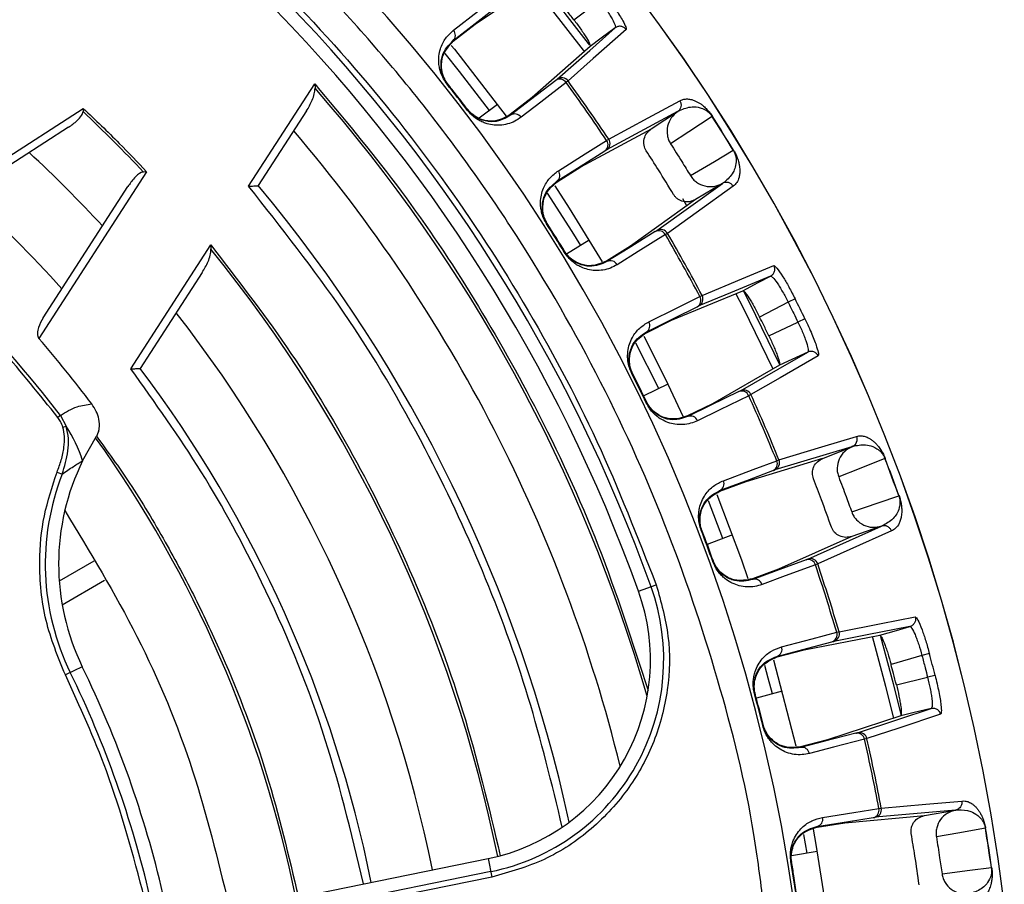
# Model space of a CAD drawing. Header units: millimetres. Extents: x -210 to 108, y 0 to 276.
# Tile 16 of 19: x 29 to 92, y 170 to 226. Entities that reach past the tile are written whole.
import ezdxf

# ---------------------------------------------------------------- set-up
doc = ezdxf.new("R2010")
doc.units = ezdxf.units.MM

msp = doc.modelspace()

# ---------------------------------------------------------------- linework, layer by layer
at = {"color": 7, "linetype": 'Continuous', "lineweight": 25}
for p, q in [((57.806, 225.304), (61.896, 228.08)), ((64.123, 225.587), (65.779, 226.813)), ((56.395, 224.202), (57.806, 225.304)), ((56.368, 224.236), (56.395, 224.202)), ((65.165, 223.87), (61.462, 220.595)), ((63.754, 221.663), (63.629, 221.566)), ((43.269, 214.913), (47.505, 221.47)), ((47.505, 221.47), (47.525, 221.201)), ((55.999, 221.455), (56.031, 221.481)), ((61.462, 220.595), (60.045, 219.501)), ((21.971, 212.996), (32.665, 219.905)), ((32.665, 219.905), (32.647, 219.699)), ((57.286, 219.797), (57.319, 219.823)), ((59.222, 220.162), (58.043, 219.279)), ((46.98, 219.736), (43.889, 214.952)), ((70.776, 219.695), (66.222, 217.236)), ((69.089, 218.586), (70.776, 219.695)), ((70.776, 219.695), (70.785, 219.701)), ((73.011, 219.39), (72.999, 219.382)), ((31.712, 218.693), (23.299, 213.258)), ((64.569, 216.147), (69.097, 218.591)), ((66.227, 217.847), (66.361, 217.93)), ((63.054, 215.193), (64.569, 216.147)), ((36.727, 215.843), (29.818, 205.149)), ((36.727, 215.843), (36.521, 215.824)), ((30.08, 206.476), (35.515, 214.889)), ((63.03, 215.23), (63.054, 215.193)), ((69.451, 212.072), (73.656, 215.091)), ((73.656, 215.091), (71.928, 214.064)), ((73.665, 215.096), (73.656, 215.091)), ((71.382, 213.658), (71.121, 214.096)), ((71.928, 214.064), (67.749, 211.063)), ((62.382, 212.501), (62.417, 212.523)), ((70.137, 211.893), (70.003, 211.809)), ((35.709, 203.211), (40.837, 211.149)), ((40.837, 211.149), (40.852, 210.872)), ((65.116, 211.454), (63.658, 210.565)), ((67.749, 211.063), (66.228, 210.118)), ((63.513, 210.692), (63.549, 210.714)), ((40.29, 209.381), (36.319, 203.233)), ((76.736, 209.147), (76.818, 209.122)), ((70.389, 206.322), (74.954, 208.219)), ((72.21, 207.846), (72.352, 207.916)), ((77.869, 207.482), (76.042, 206.53)), ((78.314, 207.704), (77.869, 207.482)), ((68.785, 205.527), (70.389, 206.322)), ((76.633, 205.328), (78.502, 206.196)), ((78.95, 206.413), (78.502, 206.196)), ((68.765, 205.566), (68.785, 205.527)), ((69.575, 201.943), (68.108, 204.854)), ((77.309, 203.437), (73.023, 200.974)), ((67.844, 202.916), (67.881, 202.935)), ((70.155, 202.225), (68.606, 201.472)), ((75.482, 201.558), (75.341, 201.489)), ((68.771, 201.033), (68.809, 201.051)), ((73.023, 200.974), (71.414, 200.188)), ((31.2, 200.22), (31.032, 200.091)), ((31.2, 200.22), (31.564, 199.524)), ((31.353, 199.46), (31.564, 199.524)), ((32.62, 197.321), (33.51, 198.885)), ((81.964, 198.217), (77.008, 196.726)), ((80.089, 197.471), (81.964, 198.217)), ((81.964, 198.217), (81.975, 198.221)), ((75.17, 195.991), (80.097, 197.474)), ((77.136, 197.323), (77.284, 197.378)), ((84.092, 197.469), (84.078, 197.464)), ((30.979, 196.586), (31.308, 196.458)), ((73.494, 195.362), (75.17, 195.991)), ((73.478, 195.403), (73.494, 195.362)), ((73.691, 192.333), (72.757, 194.749)), ((72.294, 192.86), (72.333, 192.875)), ((79.132, 191.017), (83.858, 193.128)), ((83.858, 193.128), (81.959, 192.47)), ((83.869, 193.131), (83.858, 193.128)), ((74.294, 192.559), (72.68, 191.957)), ((81.959, 192.47), (77.261, 190.371)), ((33.337, 190.878), (31.118, 189.597)), ((73.038, 190.861), (73.077, 190.875)), ((77.261, 190.371), (75.582, 189.752)), ((79.767, 190.704), (79.62, 190.648)), ((31.306, 188.089), (34.033, 189.663)), ((68.273, 188.953), (69.409, 189.361)), ((80.984, 186.322), (81.136, 186.362)), ((85.679, 186.685), (85.754, 186.644)), ((78.893, 185.196), (83.747, 186.135)), ((77.162, 184.74), (78.893, 185.196)), ((76.933, 184.566), (78.373, 179.042)), ((77.15, 184.782), (77.162, 184.74)), ((86.454, 184.827), (84.472, 184.262)), ((86.934, 184.955), (86.454, 184.827)), ((32.598, 184.118), (31.513, 183.589)), ((84.81, 182.965), (86.815, 183.44)), ((87.297, 183.562), (86.815, 183.44)), ((77.496, 182.543), (75.832, 182.097)), ((75.714, 182.373), (75.755, 182.384)), ((85.091, 180.977), (80.396, 179.428)), ((76.244, 180.341), (76.284, 180.351)), ((80.396, 179.428), (78.662, 178.981)), ((82.923, 179.505), (82.77, 179.465)), ((83.691, 175.023), (83.846, 175.047)), ((81.497, 174.114), (86.622, 174.575)), ((88.6, 174.927), (83.445, 174.464)), ((86.613, 174.573), (88.6, 174.927)), ((88.6, 174.927), (88.611, 174.929)), ((79.721, 173.878), (79.728, 173.836)), ((79.728, 173.836), (81.497, 174.114)), ((90.534, 173.766), (90.519, 173.763)), ((79.096, 172.161), (78.886, 173.369)), ((44.494, 168.945), (58.63, 171.821)), ((58.63, 171.821), (58.87, 170.638)), ((79.731, 172.268), (78.079, 171.99)), ((78.049, 171.626), (78.09, 171.633)), ((58.8, 170.984), (48.776, 168.945)), ((58.87, 170.638), (50.549, 168.945))]:
    msp.add_line(p, q, dxfattribs=at)
at = {"color": 7, "linetype": 'Continuous', "lineweight": 25, "flags": 128}
for points in [[(61.985, 228.009), (65.053, 224.063), (65.115, 223.979)], [(64.813, 223.546), (64.752, 223.629), (61.494, 227.821)], [(56.405, 224.916), (58.005, 226.165), (59.283, 227.163)], [(56.368, 224.236), (57.98, 225.494), (59.246, 226.483)], [(63.054, 221.771), (65.141, 223.617), (66.78, 225.066)], [(67.479, 224.959), (65.374, 223.096), (63.754, 221.663)], [(66.78, 225.066), (65.876, 224.396), (65.165, 223.87)], [(66.793, 225.151), (66.78, 225.066), (66.78, 225.066), (66.78, 225.066)], [(56.267, 223.936), (56.462, 223.697), (59.783, 219.405)], [(58.706, 219.775), (56.79, 222.26), (55.863, 223.412)], [(62.962, 221.698), (61.343, 220.448), (60.071, 219.466)], [(56.064, 221.44), (56.046, 221.463), (56.031, 221.481)], [(63.629, 221.566), (62, 220.307), (60.739, 219.334)], [(57.319, 219.823), (57.302, 219.846), (57.288, 219.864)], [(66.361, 217.93), (68.889, 219.295), (70.92, 220.39)], [(60.045, 219.501), (60.06, 219.482), (60.071, 219.466)], [(72.999, 219.382), (71.505, 218.4), (70.332, 217.629)], [(63.136, 215.903), (64.855, 216.984), (66.227, 217.847)], [(63.03, 215.23), (64.761, 216.319), (66.121, 217.174)], [(71.604, 215.595), (73.14, 216.509), (74.347, 217.226)], [(62.9, 214.94), (63.832, 213.508), (65.95, 210.063)], [(74.344, 214.916), (71.965, 213.207), (70.137, 211.893)], [(64.566, 211.118), (64.017, 212.008), (62.44, 214.468)], [(71.928, 214.064), (71.924, 214.061), (71.92, 214.059)], [(69.352, 212.008), (67.615, 210.929), (66.251, 210.081)], [(70.003, 211.809), (68.254, 210.722), (66.902, 209.881)], [(66.228, 210.118), (66.241, 210.097), (66.251, 210.081)], [(72.352, 207.916), (74.9, 208.973), (76.945, 209.822)], [(76.736, 209.147), (74.164, 208.078), (72.143, 207.239)], [(74.954, 208.219), (75.952, 208.738), (76.736, 209.147)], [(68.938, 206.224), (70.757, 207.126), (72.21, 207.846)], [(76.901, 203.186), (74.997, 207.096), (74.51, 208.041)], [(75.02, 208.145), (75.386, 207.435), (77.336, 203.435)], [(68.765, 205.566), (70.597, 206.474), (72.037, 207.188)], [(68.605, 205.293), (69.997, 202.549), (71.125, 200.175)], [(74.819, 201.806), (77.234, 203.193), (79.131, 204.283)], [(79.794, 204.037), (77.357, 202.636), (75.482, 201.558)], [(79.131, 204.283), (78.111, 203.809), (77.309, 203.437)], [(79.161, 204.364), (79.131, 204.283), (79.131, 204.283), (79.131, 204.283)], [(74.713, 201.752), (72.876, 200.854), (71.433, 200.148)], [(75.341, 201.489), (73.491, 200.584), (72.06, 199.884)], [(71.414, 200.188), (71.424, 200.166), (71.433, 200.148)], [(77.284, 197.378), (80.035, 198.205), (82.245, 198.869)], [(73.717, 196.041), (75.618, 196.754), (77.136, 197.323)], [(84.078, 197.464), (82.418, 196.803), (81.113, 196.284)], [(73.478, 195.403), (75.393, 196.121), (76.897, 196.685)], [(73.289, 195.155), (74.877, 190.959), (75.29, 189.778)], [(81.95, 194.035), (83.638, 194.62), (84.965, 195.08)], [(84.497, 192.818), (81.823, 191.623), (79.767, 190.704)], [(81.959, 192.47), (81.954, 192.468), (81.951, 192.467)], [(79.022, 190.975), (77.104, 190.267), (75.596, 189.711)], [(79.62, 190.648), (77.688, 189.935), (76.194, 189.384)], [(75.582, 189.752), (75.59, 189.729), (75.596, 189.711)], [(81.136, 186.362), (83.846, 186.885), (86.02, 187.305)], [(77.453, 185.392), (79.416, 185.909), (80.984, 186.322)], [(85.679, 186.685), (82.945, 186.157), (80.796, 185.741)], [(83.747, 186.135), (84.829, 186.443), (85.679, 186.685)], [(77.15, 184.782), (79.128, 185.303), (80.681, 185.712)], [(84.641, 180.812), (84.14, 182.852), (83.278, 186.045)], [(83.793, 186.059), (84.608, 183.04), (85.117, 180.969)], [(76.874, 182.376), (76.598, 183.385), (76.369, 184.196)], [(82.323, 179.881), (84.968, 180.753), (87.046, 181.439)], [(87.046, 181.439), (85.951, 181.18), (85.091, 180.977)], [(87.092, 181.512), (87.046, 181.439), (87.046, 181.439), (87.046, 181.439)], [(87.646, 181.065), (84.977, 180.183), (82.923, 179.505)], [(82.209, 179.85), (80.229, 179.34), (78.673, 178.939)], [(82.77, 179.465), (80.776, 178.951), (79.234, 178.554)], [(78.662, 178.981), (78.668, 178.957), (78.673, 178.939)], [(80.084, 174.455), (82.089, 174.771), (83.691, 175.023)], [(83.846, 175.047), (86.708, 175.303), (89.006, 175.509)], [(79.721, 173.878), (81.741, 174.197), (83.328, 174.447)], [(79.48, 173.703), (79.653, 172.725), (80.238, 168.945)], [(90.519, 173.763), (88.76, 173.45), (87.377, 173.204)], [(78.099, 171.581), (78.094, 171.61), (78.09, 171.633)], [(87.744, 170.833), (89.516, 171.067), (90.908, 171.25)]]:
    msp.add_lwpolyline(points, dxfattribs=at)
at = {"color": 7, "linetype": 'Continuous', "lineweight": 25}
for centre, radius, start, end in [((-29.233, 153.945), 121.894, 7.06858, 172.93142), ((-29.233, 153.945), 121.889, 7.06888, 172.93112), ((-29.233, 153.945), 108.524, 7.94474, 172.05526), ((-29.233, 153.945), 104.454, 19.74972, 70.25028), ((-29.233, 153.945), 103.6, 19.74972, 70.25028), ((56.045, 224.595), 0.483, 312.00502, 41.73706), ((63.229, 221.296), 0.483, 33.96664, 123.65589), ((63.35, 221.369), 0.499, 35.98384, 126.32531), ((-29.233, 153.945), 115.031, 33.7964, 36.06394), ((-29.233, 153.945), 102.054, 16.08584, 41.22522), ((-29.233, 153.945), 108.729, 37.2759, 38.38217), ((-29.233, 153.945), 114.874, 33.79886, 36.06149), ((-29.233, 153.945), 90.292, 43.26136, 46.73864), ((60.339, 219.064), 0.483, 33.921, 123.65304), ((-29.233, 153.945), 121.381, 31.42229, 32.62287), ((-29.233, 153.945), 121.395, 31.42229, 32.62287), ((-29.233, 153.945), 99.229, 13.87179, 40.55659), ((65.946, 217.652), 0.499, 303.52634, 33.87641), ((65.836, 217.564), 0.483, 306.19619, 35.89249), ((-29.233, 153.945), 86.015, 42.78844, 47.21156), ((62.745, 215.619), 0.483, 306.19905, 35.93837), ((-29.233, 153.945), 95.229, 12.2511, 39.83867), ((-29.233, 153.945), 76.115, 37.4421, 52.5579), ((-29.233, 153.945), 81.376, 41.95139, 48.04861), ((-29.233, 153.945), 108.729, 31.46042, 32.58474), ((-29.233, 153.945), 108.771, 31.46042, 32.58474), ((69.577, 211.581), 0.483, 28.15267, 117.84897), ((69.705, 211.642), 0.499, 30.16874, 120.51882), ((-29.233, 153.945), 114.874, 27.98367, 30.2463), ((-29.233, 153.945), 115.031, 27.98122, 30.24876), ((-29.233, 153.945), 90.292, 11.50967, 39.08547), ((66.476, 209.654), 0.483, 28.10679, 117.84611), ((71.792, 207.604), 0.483, 300.38928, 30.07853), ((71.911, 207.681), 0.499, 297.71986, 28.0613), ((-29.233, 153.945), 120.235, 25.8732, 26.55906), ((-29.233, 153.945), 86.015, 11.5, 37.91668), ((68.521, 205.982), 0.483, 300.39212, 30.12416), ((-29.233, 153.945), 78.159, 36.97869, 40.92902), ((-29.233, 153.945), 82.015, 11.5, 36.93949), ((-29.233, 153.945), 108.729, 25.66299, 26.76926), ((-29.233, 153.945), 108.771, 25.66299, 26.76926), ((74.894, 201.305), 0.483, 22.35373, 112.04298), ((75.027, 201.352), 0.499, 24.37094, 114.7124), ((-29.233, 153.945), 114.874, 22.18596, 24.44859), ((-29.233, 153.945), 115.031, 22.1835, 24.45104), ((71.614, 199.701), 0.483, 22.3081, 112.04014), ((23.666, 194.388), 9.422, 18.13537, 33.036), ((-29.233, 153.945), 77.077, 11.5, 35.58317), ((46.078, 190.697), 15, 153.79541, 206.0125), ((76.696, 197.124), 0.483, 294.58329, 24.27959), ((76.822, 197.189), 0.499, 291.91344, 22.2635), ((-29.233, 153.945), 121.381, 19.80939, 21.00996), ((-29.233, 153.945), 121.395, 19.80939, 21.00996), ((46.078, 190.697), 15.854, 158.69188, 206.0125), ((73.278, 195.842), 0.483, 294.58615, 24.32547), ((-29.233, 153.945), 108.729, 19.84751, 20.97184), ((-29.233, 153.945), 108.771, 19.84751, 20.97184), ((79.157, 190.511), 0.483, 16.53976, 106.23606), ((79.294, 190.545), 0.499, 18.55583, 108.90592), ((-29.233, 153.945), 114.874, 16.37077, 18.63339), ((-29.233, 153.945), 115.031, 16.36832, 18.63586), ((75.731, 189.247), 0.483, 16.49389, 106.2332), ((56.038, 184.56), 13, 281.5, 19.74972), ((56.038, 184.56), 13.854, 281.5, 19.74972), ((80.526, 186.169), 0.483, 288.77637, 18.46562), ((80.658, 186.221), 0.499, 286.10695, 16.4484), ((76.995, 185.239), 0.483, 288.77921, 18.51126), ((-29.233, 153.945), 120.235, 14.26029, 14.94616), ((-29.233, 153.945), 68.8, 13.11874, 26.0125), ((-29.233, 153.945), 67.946, 13.11874, 26.0125), ((-29.233, 153.945), 108.729, 14.05009, 15.15636), ((-29.233, 153.945), 108.771, 14.05009, 15.15636), ((82.296, 179.375), 0.483, 10.74083, 100.43008), ((82.436, 179.394), 0.499, 12.75803, 103.0995), ((-29.233, 153.945), 114.874, 10.57306, 12.83568), ((-29.233, 153.945), 115.031, 10.5706, 12.83814), ((78.76, 178.464), 0.483, 10.69519, 100.42724), ((83.22, 174.917), 0.483, 282.97039, 12.66669), ((83.356, 174.955), 0.499, 280.30053, 10.6506), ((79.613, 174.349), 0.483, 282.97325, 12.71256), ((-29.233, 153.945), 121.381, 8.19649, 9.39706), ((-29.233, 153.945), 121.395, 8.19649, 9.39706), ((-29.233, 153.945), 108.729, 8.23461, 9.35894)]:
    msp.add_arc(centre, radius, start, end, dxfattribs=at)
for points, knots in [([(76.284, 168.945), (76.1, 170.419), (75.495, 175.274), (73.443, 183.426), (70.114, 193.351), (65.673, 203.081), (60.204, 212.462), (53.732, 221.327), (46.344, 229.522), (38.149, 236.91), (29.284, 243.381), (19.904, 248.853), (10.172, 253.281), (0.253, 256.659), (-9.693, 258.983), (-19.526, 260.384), (-26.033, 260.554), (-29.233, 260.637)], [0, 0, 0, 0, 0.029223, 0.096217, 0.164912, 0.235031, 0.306257, 0.378241, 0.450609, 0.522978, 0.594962, 0.666187, 0.736306, 0.805001, 0.871996, 0.937057, 1, 1, 1, 1]), ([(6.183, 252.587), (9.327, 251.358), (15.668, 248.879), (24.724, 243.981), (33.383, 238.212), (41.472, 231.547), (48.828, 224.138), (55.362, 216.106), (60.988, 207.581), (65.773, 198.677), (68.204, 192.45), (69.409, 189.361)], [0, 0, 0, 0, 0.109606, 0.221, 0.3337, 0.44719, 0.560921, 0.672343, 0.78298, 0.89235, 1, 1, 1, 1]), ([(65.779, 226.813), (65.931, 226.609), (66.164, 226.298), (66.419, 225.907), (66.632, 225.552), (66.761, 225.288), (66.786, 225.18), (66.793, 225.151)], [0, 0, 0, 0, 0.286768, 0.437694, 0.593337, 0.889454, 1, 1, 1, 1]), ([(66.174, 227.116), (66.393, 226.82), (66.832, 226.229), (67.271, 225.527), (67.496, 225.082), (67.485, 225), (67.479, 224.959)], [0, 0, 0, 0, 0.27982, 0.559169, 0.779392, 1, 1, 1, 1]), ([(64.123, 225.587), (63.97, 225.785), (63.698, 226.139), (63.422, 226.49), (63.301, 226.645)], [0, 0, 0, 0, 0.56, 1, 1, 1, 1]), ([(64.123, 225.587), (64.276, 225.382), (64.509, 225.07), (64.769, 224.683), (64.989, 224.335), (65.176, 223.989), (65.169, 223.91), (65.165, 223.87)], [0, 0, 0, 0, 0.2428375, 0.3700598, 0.5008463, 0.750309, 1, 1, 1, 1]), ([(55.999, 221.455), (55.917, 221.57), (55.743, 221.815), (55.596, 222.167), (55.505, 222.493), (55.453, 222.862), (55.463, 223.285), (55.589, 223.849), (55.88, 224.433), (56.23, 224.755), (56.405, 224.916)], [0, 0, 0, 0, 0.058953, 0.125513, 0.184149, 0.250987, 0.367434, 0.501751, 0.750786, 1, 1, 1, 1]), ([(67.479, 224.959), (67.436, 225.006), (67.37, 225.078), (67.251, 225.135), (67.152, 225.161), (67.049, 225.166), (66.918, 225.147), (66.835, 225.098), (66.78, 225.066)], [0, 0, 0, 0, 0.239412, 0.368332, 0.5, 0.631669, 0.760589, 1, 1, 1, 1]), ([(56.031, 221.481), (55.995, 221.53), (55.922, 221.627), (55.804, 221.829), (55.662, 222.167), (55.57, 222.723), (55.705, 223.555), (56.102, 223.963), (56.368, 224.236)], [0, 0, 0, 0, 0.027132, 0.054565, 0.111728, 0.232859, 0.48615, 1, 1, 1, 1]), ([(56.064, 221.44), (56.031, 221.485), (55.963, 221.575), (55.844, 221.772), (55.699, 222.109), (55.601, 222.671), (55.731, 223.512), (56.13, 223.926), (56.395, 224.202)], [0, 0, 0, 0, 0.029288, 0.059353, 0.126025, 0.251323, 0.501935, 1, 1, 1, 1]), ([(62.962, 221.698), (62.987, 221.717), (63.031, 221.752), (63.047, 221.766), (63.054, 221.771)], [0, 0, 0, 0, 0.5596384, 1, 1, 1, 1]), ([(46.98, 219.736), (47.11, 219.962), (47.31, 220.308), (47.496, 220.807), (47.516, 221.075), (47.525, 221.201)], [0, 0, 0, 0, 0.499343, 0.764496, 1, 1, 1, 1]), ([(47.505, 221.47), (49.288, 219.344), (52.863, 215.084), (57.552, 208.157), (61.937, 200.45), (65.872, 191.948), (67.884, 185.705), (68.888, 182.592)], [0, 0, 0, 0, 0.18609, 0.372972, 0.560226, 0.780692, 1, 1, 1, 1]), ([(57.319, 219.823), (57.081, 220.134), (56.656, 220.69), (56.222, 221.24), (56.031, 221.481)], [0, 0, 0, 0, 0.56, 1, 1, 1, 1]), ([(70.92, 220.39), (70.983, 220.421), (71.11, 220.484), (71.338, 220.515), (71.561, 220.496), (71.764, 220.443), (71.929, 220.378), (72.092, 220.295), (72.257, 220.193), (72.408, 220.078), (72.545, 219.956), (72.673, 219.829), (72.795, 219.692), (72.925, 219.519), (72.984, 219.431), (73.011, 219.39)], [0, 0, 0, 0, 0.167566, 0.3364219, 0.4997246, 0.5908149, 0.6739727, 0.7492807, 0.8116173, 0.8741937, 0.9083026, 0.9369352, 0.9746426, 0.9882798, 1, 1, 1, 1]), ([(32.665, 219.905), (33.441, 219.164), (34.826, 217.841), (36.146, 216.454), (36.727, 215.843)], [0, 0, 0, 0, 0.559985, 1, 1, 1, 1]), ([(60.739, 219.334), (60.608, 219.244), (60.345, 219.062), (59.886, 218.891), (59.407, 218.81), (58.929, 218.825), (58.518, 218.919), (58.172, 219.061), (57.878, 219.229), (57.572, 219.459), (57.377, 219.689), (57.286, 219.797)], [0, 0, 0, 0, 0.167121, 0.335363, 0.497583, 0.631728, 0.748173, 0.815204, 0.874056, 0.940855, 1, 1, 1, 1]), ([(60.045, 219.501), (59.713, 219.313), (59.214, 219.029), (58.368, 219.11), (57.847, 219.344), (57.556, 219.569), (57.393, 219.733), (57.322, 219.821), (57.288, 219.864)], [0, 0, 0, 0, 0.497302, 0.747797, 0.873526, 0.940464, 0.970627, 1, 1, 1, 1]), ([(60.071, 219.466), (59.741, 219.277), (59.249, 218.993), (58.41, 219.067), (57.894, 219.293), (57.601, 219.516), (57.434, 219.681), (57.357, 219.776), (57.319, 219.823)], [0, 0, 0, 0, 0.513067, 0.766261, 0.887846, 0.945306, 0.972941, 1, 1, 1, 1]), ([(70.92, 220.39), (70.949, 220.333), (71.008, 220.217), (71.007, 220.025), (70.949, 219.877), (70.874, 219.771), (70.816, 219.725), (70.785, 219.701)], [0, 0, 0, 0, 0.24405, 0.499443, 0.71532, 0.849175, 1, 1, 1, 1]), ([(70.794, 219.706), (70.802, 219.71), (70.824, 219.722), (70.883, 219.756), (70.921, 219.779)], [0, 0, 0, 0, 0.354009, 1, 1, 1, 1]), ([(70.921, 219.779), (71.17, 219.88), (71.543, 220.031), (72.12, 219.987), (72.471, 219.86), (72.688, 219.722), (72.824, 219.602), (72.908, 219.509), (72.96, 219.44), (72.986, 219.401), (72.999, 219.382)], [0, 0, 0, 0, 0.5063741, 0.7580878, 0.8830003, 0.9443031, 0.9737708, 0.9874881, 0.993875, 1, 1, 1, 1]), ([(31.712, 218.693), (31.903, 218.828), (32.213, 219.046), (32.499, 219.367), (32.619, 219.571), (32.638, 219.66), (32.647, 219.699)], [0, 0, 0, 0, 0.499821, 0.807724, 0.917322, 1, 1, 1, 1]), ([(70.785, 219.701), (70.636, 219.573), (70.338, 219.316), (70.104, 218.761), (70.088, 218.265), (70.188, 217.885), (70.284, 217.715), (70.332, 217.629)], [0, 0, 0, 0, 0.250365, 0.49979, 0.749195, 0.874833, 1, 1, 1, 1]), ([(70.785, 219.701), (70.787, 219.702), (70.79, 219.703), (70.793, 219.705), (70.794, 219.706)], [0, 0, 0, 0, 0.4999991, 1, 1, 1, 1]), ([(68.769, 217.189), (68.712, 217.303), (68.625, 217.479), (68.607, 217.747), (68.643, 218.015), (68.781, 218.332), (68.986, 218.501), (69.089, 218.586)], [0, 0, 0, 0, 0.238252, 0.369358, 0.500716, 0.750235, 1, 1, 1, 1]), ([(70.332, 217.629), (70.572, 217.251), (71.001, 216.576), (71.42, 215.895), (71.604, 215.595)], [0, 0, 0, 0, 0.559999, 1, 1, 1, 1]), ([(66.121, 217.174), (66.148, 217.191), (66.195, 217.221), (66.214, 217.231), (66.222, 217.236)], [0, 0, 0, 0, 0.560143, 1, 1, 1, 1]), ([(70.524, 214.383), (70.201, 214.91), (69.626, 215.851), (69.031, 216.78), (68.769, 217.189)], [0, 0, 0, 0, 0.559999, 1, 1, 1, 1]), ([(74.347, 217.226), (74.359, 217.206), (74.383, 217.166), (74.421, 217.089), (74.526, 216.832), (74.556, 216.298), (74.341, 215.684), (73.994, 215.366), (73.794, 215.184)], [0, 0, 0, 0, 0.0061289, 0.0125199, 0.0262459, 0.116739, 0.4933043, 1, 1, 1, 1]), ([(74.36, 217.234), (74.385, 217.191), (74.439, 217.1), (74.504, 216.971), (74.562, 216.844), (74.616, 216.708), (74.665, 216.567), (74.714, 216.39), (74.751, 216.204), (74.775, 215.973), (74.773, 215.726), (74.718, 215.414), (74.587, 215.118), (74.425, 214.983), (74.344, 214.916)], [0, 0, 0, 0, 0.011715, 0.02535, 0.042264, 0.063186, 0.091791, 0.125922, 0.188493, 0.250824, 0.366653, 0.500345, 0.750124, 1, 1, 1, 1]), ([(74.36, 217.234), (74.358, 217.233), (74.355, 217.231), (74.35, 217.227), (74.347, 217.226)], [0, 0, 0, 0, 0.559968, 1, 1, 1, 1]), ([(36.521, 215.824), (36.475, 215.813), (36.244, 215.755), (35.895, 215.413), (35.651, 215.076), (35.515, 214.889)], [0, 0, 0, 0, 0.100633, 0.500803, 1, 1, 1, 1]), ([(62.382, 212.501), (62.312, 212.623), (62.163, 212.885), (62.053, 213.251), (61.996, 213.584), (61.982, 213.957), (62.034, 214.376), (62.216, 214.923), (62.565, 215.475), (62.945, 215.76), (63.136, 215.903)], [0, 0, 0, 0, 0.059047, 0.125735, 0.184462, 0.251412, 0.367628, 0.501624, 0.750271, 1, 1, 1, 1]), ([(71.604, 215.595), (71.659, 215.515), (71.771, 215.355), (72.067, 215.1), (72.517, 214.896), (73.116, 214.862), (73.476, 215.015), (73.656, 215.091)], [0, 0, 0, 0, 0.125465, 0.251186, 0.500358, 0.750057, 1, 1, 1, 1]), ([(43.269, 214.913), (43.356, 214.918), (43.503, 214.926), (43.671, 214.939), (43.775, 214.944), (43.841, 214.948), (43.881, 214.951), (43.887, 214.951), (43.889, 214.952)], [0, 0, 0, 0, 0.2938807, 0.4993701, 0.637898, 0.766263, 0.8862406, 1, 1, 1, 1]), ([(63.385, 173.835), (62.71, 176.618), (61.357, 182.2), (58.373, 190.312), (54.477, 198.605), (49.559, 206.946), (45.361, 212.263), (43.269, 214.913)], [0, 0, 0, 0, 0.185951, 0.372884, 0.560282, 0.78086, 1, 1, 1, 1]), ([(62.417, 212.523), (62.386, 212.575), (62.323, 212.68), (62.226, 212.893), (62.118, 213.244), (62.084, 213.807), (62.302, 214.62), (62.738, 214.985), (63.03, 215.23)], [0, 0, 0, 0, 0.027028, 0.054631, 0.112021, 0.233459, 0.486379, 1, 1, 1, 1]), ([(62.446, 212.479), (62.417, 212.527), (62.358, 212.623), (62.261, 212.832), (62.15, 213.181), (62.109, 213.751), (62.324, 214.574), (62.762, 214.946), (63.054, 215.193)], [0, 0, 0, 0, 0.0292874, 0.0593527, 0.1260252, 0.2513228, 0.5019355, 1, 1, 1, 1]), ([(74.344, 214.916), (74.306, 214.967), (74.248, 215.045), (74.135, 215.113), (74.057, 215.142), (73.981, 215.158), (73.899, 215.164), (73.785, 215.152), (73.708, 215.116), (73.665, 215.096)], [0, 0, 0, 0, 0.242415, 0.371253, 0.501733, 0.564129, 0.671423, 0.819818, 1, 1, 1, 1]), ([(73.674, 215.102), (73.672, 215.101), (73.669, 215.099), (73.666, 215.097), (73.665, 215.097)], [0, 0, 0, 0, 0.500001, 1, 1, 1, 1]), ([(73.794, 215.184), (73.758, 215.16), (73.701, 215.122), (73.681, 215.107), (73.674, 215.102)], [0, 0, 0, 0, 0.64599, 1, 1, 1, 1]), ([(31.032, 200.091), (29.863, 201.55), (27.525, 204.466), (22.903, 209.297), (19.185, 212.347), (16.914, 214.21)], [0, 0, 0, 0, 0.2800205, 0.5601379, 1, 1, 1, 1]), ([(71.92, 214.059), (71.799, 214.004), (71.556, 213.893), (71.147, 213.91), (70.839, 214.046), (70.637, 214.219), (70.561, 214.328), (70.524, 214.383)], [0, 0, 0, 0, 0.25034, 0.499759, 0.749142, 0.874835, 1, 1, 1, 1]), ([(69.352, 212.008), (69.379, 212.025), (69.427, 212.055), (69.444, 212.067), (69.451, 212.072)], [0, 0, 0, 0, 0.559639, 1, 1, 1, 1]), ([(40.837, 211.149), (42.497, 209.003), (45.826, 204.702), (50.068, 197.701), (53.912, 189.921), (57.194, 181.359), (58.667, 175.115), (59.401, 172.002)], [0, 0, 0, 0, 0.185963, 0.372892, 0.560277, 0.780846, 1, 1, 1, 1]), ([(40.29, 209.381), (40.423, 209.611), (40.627, 209.963), (40.818, 210.47), (40.841, 210.744), (40.852, 210.872)], [0, 0, 0, 0, 0.498586, 0.763933, 1, 1, 1, 1]), ([(66.902, 209.881), (66.762, 209.804), (66.482, 209.651), (66.007, 209.526), (65.522, 209.495), (65.048, 209.559), (64.649, 209.694), (64.32, 209.869), (64.044, 210.067), (63.763, 210.326), (63.593, 210.575), (63.513, 210.692)], [0, 0, 0, 0, 0.167221, 0.335728, 0.498319, 0.632114, 0.748277, 0.815271, 0.874092, 0.940871, 1, 1, 1, 1]), ([(66.228, 210.118), (65.879, 209.964), (65.353, 209.733), (64.52, 209.899), (64.025, 210.184), (63.759, 210.437), (63.613, 210.617), (63.552, 210.712), (63.522, 210.759)], [0, 0, 0, 0, 0.4973011, 0.7477963, 0.8735255, 0.9404648, 0.9706276, 1, 1, 1, 1]), ([(66.251, 210.081), (65.903, 209.925), (65.384, 209.693), (64.557, 209.852), (64.067, 210.129), (63.797, 210.38), (63.648, 210.561), (63.582, 210.663), (63.549, 210.714)], [0, 0, 0, 0, 0.513824, 0.766382, 0.887902, 0.945467, 0.973036, 1, 1, 1, 1]), ([(76.945, 209.822), (76.969, 209.763), (77.005, 209.673), (77.004, 209.54), (76.984, 209.439), (76.943, 209.345), (76.87, 209.236), (76.789, 209.182), (76.736, 209.147)], [0, 0, 0, 0, 0.239379, 0.368293, 0.499962, 0.631636, 0.760566, 1, 1, 1, 1]), ([(76.945, 209.822), (77.001, 209.797), (77.111, 209.747), (77.495, 209.188), (77.917, 208.476), (78.182, 207.961), (78.314, 207.704)], [0, 0, 0, 0, 0.280377, 0.559712, 0.779882, 1, 1, 1, 1]), ([(76.818, 209.122), (76.842, 209.102), (76.928, 209.032), (77.108, 208.802), (77.334, 208.454), (77.574, 208.054), (77.752, 207.708), (77.869, 207.482)], [0, 0, 0, 0, 0.110502, 0.40664, 0.562298, 0.713231, 1, 1, 1, 1]), ([(74.954, 208.219), (74.991, 208.204), (75.065, 208.176), (75.295, 207.855), (75.512, 207.506), (75.746, 207.102), (75.924, 206.757), (76.042, 206.53)], [0, 0, 0, 0, 0.250253, 0.499605, 0.630271, 0.757378, 1, 1, 1, 1]), ([(72.037, 207.188), (72.065, 207.202), (72.116, 207.227), (72.135, 207.235), (72.143, 207.239)], [0, 0, 0, 0, 0.55966, 1, 1, 1, 1]), ([(77.869, 207.482), (77.988, 207.242), (78.201, 206.815), (78.41, 206.385), (78.502, 206.196)], [0, 0, 0, 0, 0.56, 1, 1, 1, 1]), ([(76.633, 205.328), (76.524, 205.553), (76.328, 205.954), (76.129, 206.354), (76.042, 206.53)], [0, 0, 0, 0, 0.5599998, 1, 1, 1, 1]), ([(30.08, 206.476), (29.969, 206.274), (29.802, 205.971), (29.72, 205.553), (29.733, 205.332), (29.772, 205.213), (29.804, 205.169), (29.818, 205.149)], [0, 0, 0, 0, 0.498415, 0.748646, 0.893658, 0.950791, 1, 1, 1, 1]), ([(67.844, 202.916), (67.787, 203.045), (67.665, 203.32), (67.592, 203.695), (67.569, 204.032), (67.593, 204.404), (67.687, 204.817), (67.924, 205.343), (68.327, 205.857), (68.735, 206.102), (68.938, 206.224)], [0, 0, 0, 0, 0.058953, 0.125513, 0.184149, 0.250987, 0.367434, 0.501751, 0.750786, 1, 1, 1, 1]), ([(78.502, 206.196), (78.61, 205.965), (78.775, 205.613), (78.947, 205.179), (79.084, 204.788), (79.157, 204.505), (79.16, 204.394), (79.161, 204.364)], [0, 0, 0, 0, 0.286768, 0.437694, 0.593337, 0.889454, 1, 1, 1, 1]), ([(78.95, 206.413), (79.106, 206.079), (79.417, 205.411), (79.705, 204.636), (79.836, 204.154), (79.808, 204.076), (79.794, 204.037)], [0, 0, 0, 0, 0.27982, 0.559169, 0.779392, 1, 1, 1, 1]), ([(67.881, 202.935), (67.855, 202.99), (67.803, 203.1), (67.729, 203.322), (67.657, 203.681), (67.679, 204.245), (67.979, 205.032), (68.45, 205.352), (68.765, 205.566)], [0, 0, 0, 0, 0.027132, 0.054565, 0.111728, 0.232859, 0.48615, 1, 1, 1, 1]), ([(67.905, 202.888), (67.881, 202.939), (67.833, 203.04), (67.756, 203.258), (67.682, 203.617), (67.699, 204.188), (67.996, 204.985), (68.47, 205.31), (68.785, 205.527)], [0, 0, 0, 0, 0.029288, 0.059353, 0.126025, 0.251323, 0.501935, 1, 1, 1, 1]), ([(76.633, 205.328), (76.742, 205.097), (76.907, 204.744), (77.084, 204.313), (77.229, 203.928), (77.343, 203.55), (77.32, 203.475), (77.309, 203.437)], [0, 0, 0, 0, 0.2428375, 0.3700598, 0.5008463, 0.750309, 1, 1, 1, 1]), ([(79.794, 204.037), (79.762, 204.092), (79.712, 204.175), (79.606, 204.255), (79.514, 204.301), (79.415, 204.327), (79.283, 204.335), (79.191, 204.303), (79.131, 204.283)], [0, 0, 0, 0, 0.239412, 0.368332, 0.5, 0.631669, 0.760589, 1, 1, 1, 1]), ([(35.709, 203.211), (35.795, 203.214), (35.941, 203.218), (36.106, 203.226), (36.208, 203.229), (36.272, 203.231), (36.312, 203.233), (36.317, 203.233), (36.319, 203.233)], [0, 0, 0, 0, 0.293265, 0.4989936, 0.6368275, 0.7651336, 0.885537, 1, 1, 1, 1]), ([(50.645, 170.196), (49.847, 173.506), (48.247, 180.145), (44.553, 188.94), (40.382, 196.678), (37.264, 201.037), (35.709, 203.211)], [0, 0, 0, 0, 0.2792959, 0.5601465, 0.7806808, 1, 1, 1, 1]), ([(74.713, 201.752), (74.741, 201.766), (74.792, 201.791), (74.81, 201.801), (74.819, 201.806)], [0, 0, 0, 0, 0.559638, 1, 1, 1, 1]), ([(31.2, 200.22), (31.545, 200.436), (32.157, 200.82), (32.886, 200.917), (33.205, 200.959)], [0, 0, 0, 0, 0.562922, 1, 1, 1, 1]), ([(33.51, 198.885), (33.553, 198.965), (33.639, 199.125), (33.724, 199.499), (33.689, 199.971), (33.511, 200.506), (33.309, 200.805), (33.205, 200.959)], [0, 0, 0, 0, 0.1219187, 0.2449853, 0.5136711, 0.749865, 1, 1, 1, 1]), ([(72.06, 199.884), (71.914, 199.822), (71.619, 199.698), (71.135, 199.622), (70.65, 199.639), (70.185, 199.75), (69.801, 199.925), (69.49, 200.133), (69.236, 200.358), (68.983, 200.644), (68.839, 200.909), (68.771, 201.033)], [0, 0, 0, 0, 0.167121, 0.335363, 0.497583, 0.631728, 0.748173, 0.815204, 0.874056, 0.940855, 1, 1, 1, 1]), ([(71.414, 200.188), (71.051, 200.07), (70.504, 199.893), (69.692, 200.143), (69.229, 200.477), (68.989, 200.755), (68.863, 200.948), (68.811, 201.049), (68.786, 201.099)], [0, 0, 0, 0, 0.497302, 0.747797, 0.873526, 0.940464, 0.970627, 1, 1, 1, 1]), ([(71.433, 200.148), (71.071, 200.029), (70.532, 199.85), (69.725, 200.092), (69.265, 200.417), (69.023, 200.694), (68.892, 200.889), (68.836, 200.998), (68.809, 201.051)], [0, 0, 0, 0, 0.513067, 0.766261, 0.887846, 0.945306, 0.972941, 1, 1, 1, 1]), ([(31.353, 199.46), (31.308, 199.587), (31.228, 199.812), (31.092, 200.007), (31.032, 200.091)], [0, 0, 0, 0, 0.56559, 1, 1, 1, 1]), ([(30.979, 196.586), (31.074, 196.846), (31.267, 197.369), (31.434, 198.135), (31.486, 198.847), (31.395, 199.264), (31.353, 199.46)], [0, 0, 0, 0, 0.280981, 0.567139, 0.796749, 1, 1, 1, 1]), ([(31.308, 196.458), (31.455, 196.948), (31.678, 197.691), (31.747, 198.743), (31.626, 199.262), (31.564, 199.524)], [0, 0, 0, 0, 0.490722, 0.742936, 1, 1, 1, 1]), ([(33.51, 198.885), (34.229, 197.897), (35.817, 195.717), (37.882, 192.223), (39.871, 188.532), (42.164, 183.612), (44.596, 177.264), (45.836, 171.984), (46.456, 169.344)], [0, 0, 0, 0, 0.112782, 0.248852, 0.374279, 0.499752, 0.74986, 1, 1, 1, 1]), ([(82.245, 198.869), (82.262, 198.808), (82.297, 198.682), (82.256, 198.494), (82.171, 198.361), (82.075, 198.272), (82.009, 198.239), (81.975, 198.221)], [0, 0, 0, 0, 0.24405, 0.499443, 0.71532, 0.849175, 1, 1, 1, 1]), ([(82.123, 198.27), (82.387, 198.319), (82.784, 198.392), (83.339, 198.233), (83.658, 198.038), (83.843, 197.859), (83.952, 197.715), (84.015, 197.606), (84.052, 197.528), (84.07, 197.485), (84.078, 197.464)], [0, 0, 0, 0, 0.506374, 0.758088, 0.883, 0.944303, 0.973771, 0.987488, 0.993875, 1, 1, 1, 1]), ([(82.245, 198.869), (82.313, 198.887), (82.45, 198.923), (82.68, 198.908), (82.895, 198.844), (83.082, 198.751), (83.231, 198.655), (83.374, 198.54), (83.515, 198.407), (83.639, 198.264), (83.75, 198.117), (83.849, 197.967), (83.941, 197.808), (84.034, 197.613), (84.074, 197.514), (84.092, 197.469)], [0, 0, 0, 0, 0.167566, 0.336422, 0.499725, 0.590815, 0.673973, 0.749281, 0.811617, 0.874194, 0.908303, 0.936935, 0.974643, 0.98828, 1, 1, 1, 1]), ([(81.975, 198.221), (81.803, 198.126), (81.459, 197.935), (81.118, 197.437), (81.003, 196.955), (81.024, 196.563), (81.083, 196.377), (81.113, 196.284)], [0, 0, 0, 0, 0.250365, 0.49979, 0.749195, 0.874833, 1, 1, 1, 1]), ([(81.975, 198.221), (81.976, 198.222), (81.979, 198.223), (81.982, 198.224), (81.984, 198.225)], [0, 0, 0, 0, 0.499999, 1, 1, 1, 1]), ([(81.984, 198.225), (81.993, 198.227), (82.017, 198.234), (82.081, 198.256), (82.123, 198.27)], [0, 0, 0, 0, 0.354009, 1, 1, 1, 1]), ([(31.308, 196.458), (31.548, 196.627), (31.976, 196.929), (32.423, 197.201), (32.62, 197.321)], [0, 0, 0, 0, 0.559616, 1, 1, 1, 1]), ([(79.494, 196.166), (79.461, 196.289), (79.411, 196.48), (79.448, 196.746), (79.537, 197.001), (79.735, 197.284), (79.971, 197.409), (80.089, 197.471)], [0, 0, 0, 0, 0.238252, 0.369358, 0.500716, 0.750235, 1, 1, 1, 1]), ([(31.513, 183.589), (31.043, 184.739), (30.094, 187.06), (29.768, 190.574), (30.055, 193.8), (30.673, 195.663), (30.979, 196.586)], [0, 0, 0, 0, 0.277604, 0.560507, 0.782325, 1, 1, 1, 1]), ([(76.897, 196.685), (76.926, 196.696), (76.979, 196.716), (76.999, 196.723), (77.008, 196.726)], [0, 0, 0, 0, 0.560143, 1, 1, 1, 1]), ([(72.294, 192.86), (72.25, 192.994), (72.157, 193.28), (72.122, 193.661), (72.133, 193.999), (72.195, 194.367), (72.331, 194.767), (72.619, 195.266), (73.071, 195.736), (73.502, 195.939), (73.717, 196.041)], [0, 0, 0, 0, 0.0590467, 0.125735, 0.1844623, 0.2514116, 0.367628, 0.5016236, 0.7502705, 1, 1, 1, 1]), ([(80.648, 193.065), (80.438, 193.646), (80.064, 194.684), (79.668, 195.713), (79.494, 196.166)], [0, 0, 0, 0, 0.559999, 1, 1, 1, 1]), ([(81.113, 196.284), (81.272, 195.865), (81.557, 195.117), (81.83, 194.366), (81.95, 194.035)], [0, 0, 0, 0, 0.559999, 1, 1, 1, 1]), ([(72.333, 192.875), (72.313, 192.932), (72.272, 193.047), (72.22, 193.275), (72.185, 193.642), (72.265, 194.199), (72.642, 194.952), (73.143, 195.222), (73.478, 195.403)], [0, 0, 0, 0, 0.027028, 0.054631, 0.112021, 0.233459, 0.486379, 1, 1, 1, 1]), ([(72.352, 192.826), (72.333, 192.878), (72.295, 192.985), (72.242, 193.209), (72.204, 193.573), (72.278, 194.139), (72.654, 194.903), (73.158, 195.179), (73.494, 195.362)], [0, 0, 0, 0, 0.0292874, 0.0593527, 0.1260252, 0.2513228, 0.5019355, 1, 1, 1, 1]), ([(84.965, 195.08), (84.973, 195.058), (84.988, 195.014), (85.01, 194.931), (85.061, 194.659), (84.983, 194.129), (84.649, 193.571), (84.245, 193.33), (84.013, 193.191)], [0, 0, 0, 0, 0.006129, 0.01252, 0.026246, 0.116739, 0.493304, 1, 1, 1, 1]), ([(84.979, 195.085), (84.995, 195.039), (85.029, 194.938), (85.068, 194.798), (85.099, 194.662), (85.125, 194.519), (85.144, 194.371), (85.156, 194.187), (85.155, 193.998), (85.132, 193.766), (85.08, 193.525), (84.964, 193.231), (84.776, 192.967), (84.59, 192.868), (84.497, 192.818)], [0, 0, 0, 0, 0.011715, 0.02535, 0.042264, 0.063186, 0.091791, 0.125922, 0.188493, 0.250824, 0.366653, 0.500345, 0.750124, 1, 1, 1, 1]), ([(84.979, 195.085), (84.977, 195.084), (84.974, 195.083), (84.968, 195.081), (84.965, 195.08)], [0, 0, 0, 0, 0.559968, 1, 1, 1, 1]), ([(31.475, 194.125), (33.088, 191.47), (36.315, 186.161), (39.841, 177.671), (41.276, 171.799), (41.974, 168.945)], [0, 0, 0, 0, 0.339453, 0.678906, 1, 1, 1, 1]), ([(81.95, 194.035), (81.988, 193.945), (82.065, 193.766), (82.304, 193.456), (82.703, 193.167), (83.283, 193.012), (83.666, 193.089), (83.858, 193.128)], [0, 0, 0, 0, 0.125465, 0.251186, 0.500358, 0.750057, 1, 1, 1, 1]), ([(81.951, 192.467), (81.82, 192.437), (81.561, 192.377), (81.163, 192.476), (80.889, 192.671), (80.725, 192.882), (80.674, 193.004), (80.648, 193.065)], [0, 0, 0, 0, 0.25034, 0.499759, 0.749142, 0.874835, 1, 1, 1, 1]), ([(83.878, 193.135), (83.876, 193.134), (83.873, 193.133), (83.87, 193.132), (83.868, 193.132)], [0, 0, 0, 0, 0.500001, 1, 1, 1, 1]), ([(84.497, 192.818), (84.47, 192.876), (84.429, 192.964), (84.332, 193.053), (84.262, 193.098), (84.19, 193.128), (84.111, 193.151), (83.997, 193.162), (83.914, 193.142), (83.869, 193.131)], [0, 0, 0, 0, 0.242415, 0.371253, 0.501733, 0.564129, 0.671423, 0.819818, 1, 1, 1, 1]), ([(84.013, 193.191), (83.972, 193.175), (83.909, 193.149), (83.886, 193.139), (83.878, 193.135)], [0, 0, 0, 0, 0.64599, 1, 1, 1, 1]), ([(76.194, 189.384), (76.042, 189.337), (75.736, 189.243), (75.246, 189.217), (74.764, 189.284), (74.313, 189.441), (73.949, 189.654), (73.662, 189.893), (73.432, 190.142), (73.209, 190.452), (73.093, 190.73), (73.038, 190.861)], [0, 0, 0, 0, 0.1672206, 0.3357284, 0.4983192, 0.6321139, 0.7482769, 0.8152709, 0.874092, 0.9408708, 1, 1, 1, 1]), ([(75.582, 189.752), (75.208, 189.671), (74.647, 189.551), (73.864, 189.881), (73.437, 190.26), (73.227, 190.561), (73.121, 190.767), (73.08, 190.872), (73.059, 190.924)], [0, 0, 0, 0, 0.497301, 0.747796, 0.873525, 0.940465, 0.970628, 1, 1, 1, 1]), ([(75.596, 189.711), (75.224, 189.628), (74.669, 189.505), (73.891, 189.828), (73.467, 190.198), (73.253, 190.498), (73.144, 190.705), (73.099, 190.819), (73.077, 190.875)], [0, 0, 0, 0, 0.513824, 0.766382, 0.887902, 0.945467, 0.973036, 1, 1, 1, 1]), ([(79.022, 190.975), (79.051, 190.986), (79.104, 191.005), (79.124, 191.013), (79.132, 191.017)], [0, 0, 0, 0, 0.5596385, 1, 1, 1, 1]), ([(69.409, 189.361), (69.717, 188.274), (70.338, 186.078), (70.244, 182.618), (69.382, 179.296), (67.724, 176.229), (65.328, 173.623), (62.315, 171.603), (60.011, 170.957), (58.87, 170.638)], [0, 0, 0, 0, 0.138778, 0.280414, 0.420995, 0.559358, 0.706173, 0.854495, 1, 1, 1, 1]), ([(86.02, 187.305), (86.031, 187.242), (86.048, 187.146), (86.021, 187.017), (85.981, 186.922), (85.922, 186.838), (85.828, 186.746), (85.738, 186.709), (85.679, 186.685)], [0, 0, 0, 0, 0.239379, 0.368293, 0.499962, 0.631636, 0.760566, 1, 1, 1, 1]), ([(86.02, 187.305), (86.069, 187.269), (86.166, 187.197), (86.431, 186.573), (86.7, 185.79), (86.856, 185.233), (86.934, 184.955)], [0, 0, 0, 0, 0.280377, 0.559712, 0.779882, 1, 1, 1, 1]), ([(85.754, 186.644), (85.773, 186.621), (85.843, 186.535), (85.974, 186.272), (86.125, 185.887), (86.279, 185.446), (86.385, 185.072), (86.454, 184.827)], [0, 0, 0, 0, 0.110502, 0.40664, 0.562298, 0.713231, 1, 1, 1, 1]), ([(80.681, 185.712), (80.712, 185.72), (80.767, 185.735), (80.787, 185.739), (80.796, 185.741)], [0, 0, 0, 0, 0.55966, 1, 1, 1, 1]), ([(83.747, 186.135), (83.78, 186.113), (83.847, 186.071), (84.008, 185.71), (84.15, 185.324), (84.298, 184.882), (84.403, 184.508), (84.472, 184.262)], [0, 0, 0, 0, 0.250253, 0.499605, 0.630271, 0.757378, 1, 1, 1, 1]), ([(75.714, 182.373), (75.684, 182.51), (75.621, 182.804), (75.625, 183.185), (75.67, 183.52), (75.768, 183.881), (75.944, 184.265), (76.282, 184.734), (76.78, 185.155), (77.228, 185.313), (77.453, 185.392)], [0, 0, 0, 0, 0.058953, 0.125513, 0.184149, 0.250987, 0.367434, 0.501751, 0.750786, 1, 1, 1, 1]), ([(75.755, 182.384), (75.741, 182.442), (75.712, 182.561), (75.683, 182.793), (75.685, 183.159), (75.82, 183.707), (76.272, 184.418), (76.798, 184.636), (77.15, 184.782)], [0, 0, 0, 0, 0.027132, 0.054565, 0.111728, 0.232859, 0.48615, 1, 1, 1, 1]), ([(75.769, 182.333), (75.755, 182.387), (75.729, 182.496), (75.698, 182.725), (75.697, 183.091), (75.828, 183.647), (76.28, 184.368), (76.809, 184.591), (77.162, 184.74)], [0, 0, 0, 0, 0.029288, 0.059353, 0.126025, 0.251323, 0.501935, 1, 1, 1, 1]), ([(86.454, 184.827), (86.522, 184.568), (86.645, 184.106), (86.763, 183.643), (86.815, 183.44)], [0, 0, 0, 0, 0.56, 1, 1, 1, 1]), ([(84.81, 182.965), (84.748, 183.208), (84.637, 183.64), (84.522, 184.072), (84.472, 184.262)], [0, 0, 0, 0, 0.56, 1, 1, 1, 1]), ([(36.596, 169.287), (35.863, 172.035), (34.554, 176.942), (32.442, 181.558), (31.513, 183.589)], [0, 0, 0, 0, 0.559976, 1, 1, 1, 1]), ([(86.815, 183.44), (86.874, 183.192), (86.965, 182.814), (87.046, 182.354), (87.102, 181.944), (87.116, 181.651), (87.097, 181.542), (87.092, 181.512)], [0, 0, 0, 0, 0.286768, 0.437694, 0.593337, 0.889454, 1, 1, 1, 1]), ([(87.297, 183.562), (87.382, 183.203), (87.553, 182.487), (87.679, 181.669), (87.71, 181.171), (87.667, 181.1), (87.646, 181.065)], [0, 0, 0, 0, 0.27982, 0.559169, 0.779392, 1, 1, 1, 1]), ([(84.81, 182.965), (84.869, 182.717), (84.96, 182.339), (85.047, 181.88), (85.111, 181.474), (85.147, 181.081), (85.109, 181.012), (85.091, 180.977)], [0, 0, 0, 0, 0.242837, 0.37006, 0.500846, 0.750309, 1, 1, 1, 1]), ([(87.646, 181.065), (87.625, 181.125), (87.593, 181.217), (87.506, 181.316), (87.425, 181.38), (87.332, 181.425), (87.205, 181.459), (87.109, 181.447), (87.046, 181.439)], [0, 0, 0, 0, 0.2394117, 0.3683318, 0.5000003, 0.6316688, 0.7605887, 1, 1, 1, 1]), ([(79.234, 178.554), (79.078, 178.522), (78.765, 178.46), (78.275, 178.483), (77.803, 178.598), (77.37, 178.8), (77.029, 179.049), (76.767, 179.315), (76.563, 179.586), (76.373, 179.918), (76.285, 180.206), (76.244, 180.341)], [0, 0, 0, 0, 0.167121, 0.335364, 0.497583, 0.631728, 0.748173, 0.815203, 0.874056, 0.940854, 1, 1, 1, 1]), ([(78.662, 178.981), (78.283, 178.939), (77.712, 178.875), (76.967, 179.283), (76.58, 179.704), (76.401, 180.025), (76.316, 180.24), (76.286, 180.349), (76.272, 180.402)], [0, 0, 0, 0, 0.497302, 0.747797, 0.873526, 0.940464, 0.970627, 1, 1, 1, 1]), ([(78.673, 178.939), (78.295, 178.894), (77.73, 178.828), (76.989, 179.227), (76.604, 179.638), (76.422, 179.959), (76.333, 180.176), (76.301, 180.293), (76.284, 180.351)], [0, 0, 0, 0, 0.513067, 0.766261, 0.887846, 0.945306, 0.972941, 1, 1, 1, 1]), ([(82.209, 179.85), (82.239, 179.858), (82.294, 179.872), (82.314, 179.878), (82.323, 179.881)], [0, 0, 0, 0, 0.559638, 1, 1, 1, 1]), ([(89.006, 175.509), (89.011, 175.445), (89.019, 175.315), (88.942, 175.14), (88.831, 175.027), (88.72, 174.959), (88.649, 174.939), (88.611, 174.929)], [0, 0, 0, 0, 0.24405, 0.499443, 0.71532, 0.849175, 1, 1, 1, 1]), ([(88.611, 174.929), (88.613, 174.929), (88.616, 174.93), (88.619, 174.93), (88.621, 174.93)], [0, 0, 0, 0, 0.499999, 1, 1, 1, 1]), ([(88.621, 174.93), (88.63, 174.931), (88.655, 174.933), (88.722, 174.942), (88.766, 174.947)], [0, 0, 0, 0, 0.354009, 1, 1, 1, 1]), ([(88.766, 174.947), (89.035, 174.942), (89.438, 174.933), (89.95, 174.666), (90.223, 174.411), (90.368, 174.198), (90.446, 174.035), (90.486, 173.915), (90.507, 173.832), (90.515, 173.786), (90.519, 173.763)], [0, 0, 0, 0, 0.506374, 0.758088, 0.883, 0.944303, 0.973771, 0.987488, 0.993875, 1, 1, 1, 1]), ([(89.006, 175.509), (89.077, 175.513), (89.218, 175.521), (89.44, 175.459), (89.638, 175.354), (89.803, 175.225), (89.929, 175.101), (90.046, 174.959), (90.157, 174.801), (90.25, 174.636), (90.329, 174.469), (90.396, 174.303), (90.454, 174.128), (90.506, 173.918), (90.525, 173.814), (90.534, 173.766)], [0, 0, 0, 0, 0.167566, 0.336422, 0.499725, 0.590815, 0.673973, 0.749281, 0.811617, 0.874194, 0.908303, 0.936935, 0.974643, 0.98828, 1, 1, 1, 1]), ([(78.049, 171.626), (78.033, 171.767), (77.999, 172.066), (78.042, 172.445), (78.121, 172.774), (78.256, 173.123), (78.469, 173.487), (78.852, 173.918), (79.39, 174.287), (79.852, 174.399), (80.084, 174.455)], [0, 0, 0, 0, 0.059047, 0.125735, 0.184462, 0.251412, 0.367628, 0.501624, 0.750271, 1, 1, 1, 1]), ([(83.328, 174.447), (83.359, 174.452), (83.415, 174.46), (83.436, 174.463), (83.445, 174.464)], [0, 0, 0, 0, 0.560143, 1, 1, 1, 1]), ([(85.767, 173.416), (85.76, 173.543), (85.749, 173.74), (85.839, 173.992), (85.977, 174.225), (86.229, 174.462), (86.485, 174.536), (86.613, 174.573)], [0, 0, 0, 0, 0.238252, 0.369358, 0.500716, 0.750235, 1, 1, 1, 1]), ([(88.611, 174.929), (88.423, 174.87), (88.048, 174.752), (87.614, 174.334), (87.404, 173.885), (87.346, 173.496), (87.367, 173.302), (87.377, 173.204)], [0, 0, 0, 0, 0.250365, 0.49979, 0.749195, 0.874833, 1, 1, 1, 1]), ([(78.09, 171.633), (78.082, 171.693), (78.066, 171.814), (78.061, 172.048), (78.1, 172.414), (78.29, 172.944), (78.812, 173.605), (79.356, 173.769), (79.721, 173.878)], [0, 0, 0, 0, 0.0270283, 0.0546311, 0.1120215, 0.2334594, 0.4863789, 1, 1, 1, 1]), ([(78.099, 171.581), (78.091, 171.636), (78.076, 171.748), (78.068, 171.978), (78.104, 172.343), (78.291, 172.883), (78.813, 173.554), (79.363, 173.723), (79.728, 173.836)], [0, 0, 0, 0, 0.029287, 0.059353, 0.126025, 0.251323, 0.501935, 1, 1, 1, 1]), ([(86.273, 170.145), (86.185, 170.757), (86.027, 171.849), (85.847, 172.937), (85.767, 173.416)], [0, 0, 0, 0, 0.559999, 1, 1, 1, 1]), ([(87.377, 173.204), (87.449, 172.762), (87.577, 171.973), (87.693, 171.181), (87.744, 170.833)], [0, 0, 0, 0, 0.559999, 1, 1, 1, 1]), ([(78.417, 169.524), (78.359, 169.918), (78.255, 170.622), (78.141, 171.324), (78.09, 171.633)], [0, 0, 0, 0, 0.56, 1, 1, 1, 1]), ([(90.908, 171.25), (90.911, 171.227), (90.917, 171.181), (90.922, 171.095), (90.917, 170.818), (90.734, 170.315), (90.295, 169.836), (89.85, 169.681), (89.595, 169.592)], [0, 0, 0, 0, 0.0061289, 0.0125199, 0.0262459, 0.116739, 0.4933043, 1, 1, 1, 1]), ([(90.923, 171.252), (90.929, 171.204), (90.942, 171.099), (90.952, 170.954), (90.955, 170.814), (90.951, 170.668), (90.94, 170.52), (90.916, 170.337), (90.876, 170.152), (90.807, 169.93), (90.708, 169.704), (90.534, 169.439), (90.297, 169.219), (90.095, 169.159), (89.994, 169.129)], [0, 0, 0, 0, 0.011715, 0.02535, 0.042264, 0.063186, 0.091791, 0.125922, 0.188493, 0.250824, 0.366653, 0.500345, 0.750124, 1, 1, 1, 1]), ([(90.923, 171.252), (90.921, 171.252), (90.917, 171.251), (90.911, 171.25), (90.908, 171.25)], [0, 0, 0, 0, 0.559968, 1, 1, 1, 1]), ([(87.744, 170.833), (87.763, 170.738), (87.802, 170.546), (87.974, 170.195), (88.307, 169.831), (88.844, 169.563), (89.235, 169.562), (89.431, 169.561)], [0, 0, 0, 0, 0.125465, 0.251186, 0.500358, 0.750057, 1, 1, 1, 1])]:
    msp.add_open_spline(points, degree=3, knots=knots, dxfattribs=at)

doc.saveas('drawing.dxf')
